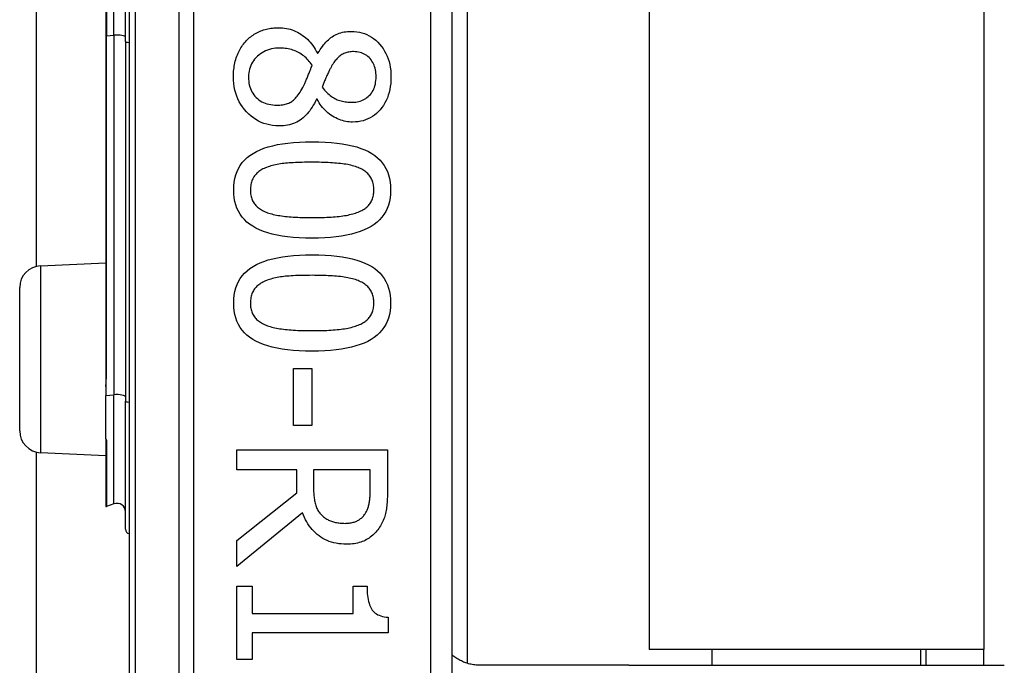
# Model space of a CAD drawing. Header units: inches. Extents: x 2.8 to 76.4, y 4.6 to 40.7.
# Tile 38 of 69: x 17.8 to 18.7, y 18.6 to 19.2. Entities that reach past the tile are written whole.
import ezdxf

# ---------------------------------------------------------------- set-up
doc = ezdxf.new("R2010")
doc.units = ezdxf.units.IN
doc.header["$MEASUREMENT"] = 0
doc.layers.add('Visible Edges(ANSI)', color=7, linetype='Continuous', lineweight=25)
doc.layers.add('Visible Tangent Edges(ANSI)', color=7, linetype='Continuous', lineweight=25)

msp = doc.modelspace()

# ---------------------------------------------------------------- linework, layer by layer
at = {"layer": 'Visible Edges(ANSI)'}
for p, q in [((17.93861, 20.15798), (17.93861, 18.27579)), ((18.23388, 18.46689), (18.23388, 19.96689)), ((18.24767, 19.84494), (18.24767, 18.58884)), ((18.41411, 19.83239), (18.41411, 18.60139)), ((18.72011, 19.83239), (18.72011, 18.60139)), ((17.85397, 18.95183), (17.85397, 19.48195)), ((17.93535, 19.15753), (17.93535, 19.27624)), ((17.91743, 19.27105), (17.91743, 19.16273)), ((17.91743, 19.16273), (17.91743, 18.8523)), ((17.93535, 19.15753), (17.93535, 18.82866)), ((18.11076, 19.14671), (18.11132, 19.14671)), ((18.11054, 19.10472), (18.10998, 19.10472)), ((17.85773, 18.95236), (17.91743, 18.95496)), ((17.83861, 18.8014), (17.83861, 18.93238)), ((17.91743, 18.8523), (17.91743, 18.84204)), ((18.0891, 18.85827), (18.10585, 18.85827)), ((18.0891, 18.80613), (18.0891, 18.85827)), ((18.10585, 18.85827), (18.10585, 18.80613)), ((17.91743, 18.84204), (17.91743, 18.83372)), ((17.91743, 18.79397), (17.91743, 18.83372)), ((17.93535, 18.71132), (17.93535, 18.82866)), ((18.10585, 18.80613), (18.0891, 18.80613)), ((17.91743, 18.79397), (17.91743, 18.79379)), ((17.91743, 18.79379), (17.91743, 18.79317)), ((17.91743, 18.79317), (17.91743, 18.73248)), ((17.85397, 15.78529), (17.85397, 18.78195)), ((17.85773, 18.78142), (17.91743, 18.77881)), ((18.03717, 18.7839), (18.17497, 18.7839)), ((18.03717, 18.76559), (18.03717, 18.7839)), ((18.17497, 18.7839), (18.17497, 18.74839)), ((18.092, 18.76559), (18.03717, 18.76559)), ((18.092, 18.7446), (18.092, 18.76559)), ((18.15911, 18.76559), (18.1073, 18.76559)), ((18.1073, 18.76559), (18.1073, 18.74951)), ((18.15911, 18.74739), (18.15911, 18.76559)), ((18.03717, 18.70105), (18.092, 18.7446)), ((17.92479, 18.73459), (17.91796, 18.73211)), ((18.09714, 18.72628), (18.03717, 18.67726)), ((18.03717, 18.67726), (18.03717, 18.70105)), ((18.03717, 18.6594), (18.05124, 18.6594)), ((18.03717, 18.59217), (18.03717, 18.6594)), ((18.05124, 18.6594), (18.05124, 18.63438)), ((18.14359, 18.6594), (18.15621, 18.6594)), ((18.14359, 18.63438), (18.14359, 18.6594)), ((18.05124, 18.63438), (18.14359, 18.63438)), ((18.17541, 18.63092), (18.17541, 18.61663)), ((18.05124, 18.61663), (18.05124, 18.59217)), ((18.17541, 18.61663), (18.05124, 18.61663)), ((18.72011, 18.60139), (18.41411, 18.60139)), ((18.47163, 18.58697), (18.47163, 18.60139)), ((18.66258, 18.58697), (18.66258, 18.60139)), ((18.66711, 18.60139), (18.66711, 18.58697)), ((18.72011, 18.58697), (18.72011, 18.60139)), ((18.05124, 18.59217), (18.03717, 18.59217)), ((18.3281, 18.58697), (18.25966, 18.58697)), ((18.39559, 18.58697), (18.3281, 18.58697)), ((18.39559, 18.58697), (18.73886, 18.58697))]:
    msp.add_line(p, q, dxfattribs=at)
at = {"layer": 'Visible Edges(ANSI)', "flags": 128}
for points in [[(18.04588, 19.15821), (18.04683, 19.15916), (18.0478, 19.16007), (18.0488, 19.16094), (18.04983, 19.16177), (18.05088, 19.16256), (18.05197, 19.16332), (18.05308, 19.16403), (18.05422, 19.16471), (18.05539, 19.16535), (18.05658, 19.16595), (18.05781, 19.16651), (18.05906, 19.16703), (18.06033, 19.16751), (18.06162, 19.16795), (18.06292, 19.16835), (18.06423, 19.1687), (18.06556, 19.16902), (18.0669, 19.16929), (18.06826, 19.16952), (18.06963, 19.16971), (18.07101, 19.16986), (18.07241, 19.16996), (18.07382, 19.17002), (18.07525, 19.17004)], [(18.07525, 19.17004), (18.0771, 19.17), (18.07892, 19.16988), (18.08072, 19.16967), (18.0825, 19.16938), (18.08425, 19.16901), (18.08597, 19.16855), (18.08767, 19.16801), (18.08934, 19.16739), (18.09099, 19.16668), (18.09262, 19.16589), (18.09422, 19.16502), (18.0958, 19.16407), (18.09733, 19.16304), (18.09882, 19.16193), (18.10025, 19.16074), (18.10163, 19.15949), (18.10295, 19.15815), (18.10423, 19.15674), (18.10545, 19.15526), (18.10662, 19.1537), (18.10773, 19.15206), (18.10879, 19.15035), (18.1098, 19.14857), (18.11076, 19.14671)], [(18.11132, 19.14671), (18.11231, 19.14836), (18.11332, 19.14995), (18.11435, 19.15146), (18.11539, 19.1529), (18.11644, 19.15426), (18.11752, 19.15556), (18.1186, 19.15677), (18.11971, 19.15792), (18.12082, 19.159), (18.12196, 19.16), (18.12311, 19.16093), (18.12427, 19.16178), (18.12547, 19.16257), (18.12671, 19.16328), (18.128, 19.16393), (18.12935, 19.16451), (18.13073, 19.16502), (18.13217, 19.16547), (18.13366, 19.16584), (18.13519, 19.16615), (18.13677, 19.16639), (18.1384, 19.16656), (18.14008, 19.16666), (18.1418, 19.16669)], [(18.1418, 19.16669), (18.14435, 19.16661), (18.14683, 19.16637), (18.14924, 19.16596), (18.15158, 19.16539), (18.15385, 19.16466), (18.15604, 19.16376), (18.15816, 19.1627), (18.16021, 19.16148), (18.1622, 19.1601), (18.1641, 19.15855), (18.16594, 19.15684), (18.16771, 19.15497), (18.16937, 19.15297), (18.17088, 19.15088), (18.17225, 19.14871), (18.17348, 19.14645), (18.17456, 19.14409), (18.1755, 19.14165), (18.17629, 19.13912), (18.17694, 19.13651), (18.17744, 19.1338), (18.17781, 19.13101), (18.17802, 19.12812), (18.17809, 19.12515)], [(18.03405, 19.12515), (18.03407, 19.12685), (18.03413, 19.12853), (18.03424, 19.13018), (18.03439, 19.1318), (18.03458, 19.1334), (18.03481, 19.13497), (18.03509, 19.13651), (18.03541, 19.13803), (18.03577, 19.13953), (18.03618, 19.141), (18.03663, 19.14244), (18.03712, 19.14386), (18.03765, 19.14525), (18.03821, 19.1466), (18.03882, 19.14792), (18.03945, 19.1492), (18.04013, 19.15045), (18.04084, 19.15166), (18.04159, 19.15284), (18.04238, 19.15398), (18.0432, 19.15509), (18.04406, 19.15616), (18.04495, 19.1572), (18.04588, 19.15821)], [(18.07659, 19.1514), (18.07454, 19.15134), (18.07254, 19.15119), (18.07061, 19.15092), (18.06874, 19.15056), (18.06692, 19.15009), (18.06517, 19.14951), (18.06348, 19.14883), (18.06185, 19.14805), (18.06028, 19.14716), (18.05877, 19.14616), (18.05732, 19.14506), (18.05593, 19.14386), (18.05463, 19.14258), (18.05344, 19.14124), (18.05237, 19.13985), (18.0514, 19.13841), (18.05055, 19.13691), (18.04982, 19.13536), (18.0492, 19.13375), (18.04869, 19.1321), (18.04829, 19.13038), (18.04801, 19.12862), (18.04784, 19.1268), (18.04778, 19.12493)], [(18.10607, 19.13565), (18.10521, 19.13689), (18.10433, 19.13808), (18.1034, 19.13923), (18.10245, 19.14032), (18.10146, 19.14137), (18.10043, 19.14236), (18.09937, 19.14331), (18.09828, 19.14421), (18.09715, 19.14506), (18.09599, 19.14586), (18.09479, 19.14662), (18.09356, 19.14732), (18.0923, 19.14797), (18.09101, 19.14857), (18.0897, 19.1491), (18.08835, 19.14958), (18.08698, 19.15001), (18.08558, 19.15038), (18.08415, 19.15069), (18.08269, 19.15094), (18.08121, 19.15114), (18.0797, 19.15128), (18.07816, 19.15137), (18.07659, 19.1514)], [(18.14392, 19.14816), (18.1428, 19.14813), (18.14171, 19.14807), (18.14065, 19.14795), (18.13961, 19.14779), (18.13861, 19.14759), (18.13763, 19.14733), (18.13668, 19.14704), (18.13576, 19.14669), (18.13487, 19.1463), (18.13401, 19.14587), (18.13317, 19.14539), (18.13237, 19.14486), (18.13158, 19.14429), (18.13081, 19.14367), (18.13005, 19.14301), (18.12931, 19.1423), (18.12858, 19.14155), (18.12786, 19.14075), (18.12715, 19.1399), (18.12646, 19.13901), (18.12578, 19.13807), (18.12512, 19.13709), (18.12446, 19.13606), (18.12382, 19.13498)], [(18.16447, 19.12527), (18.16443, 19.12692), (18.16432, 19.12851), (18.16413, 19.13006), (18.16386, 19.13156), (18.16351, 19.13301), (18.16309, 19.13441), (18.16259, 19.13576), (18.16201, 19.13705), (18.16136, 19.1383), (18.16063, 19.1395), (18.15983, 19.14064), (18.15894, 19.14174), (18.15799, 19.14276), (18.15699, 19.1437), (18.15593, 19.14455), (18.15482, 19.1453), (18.15365, 19.14597), (18.15242, 19.14655), (18.15115, 19.14704), (18.14981, 19.14744), (18.14842, 19.14776), (18.14698, 19.14798), (18.14548, 19.14811), (18.14392, 19.14816)], [(18.09747, 19.11544), (18.09777, 19.11598), (18.09807, 19.11654), (18.09838, 19.11714), (18.09869, 19.11776), (18.09901, 19.11841), (18.09933, 19.1191), (18.09965, 19.11981), (18.09998, 19.12055), (18.10031, 19.12132), (18.10064, 19.12212), (18.10098, 19.12295), (18.10132, 19.12381), (18.10167, 19.1247), (18.10203, 19.1256), (18.1024, 19.12652), (18.10277, 19.12746), (18.10315, 19.12842), (18.10354, 19.1294), (18.10394, 19.13039), (18.10435, 19.13141), (18.10477, 19.13244), (18.10519, 19.13349), (18.10563, 19.13456), (18.10607, 19.13565)], [(18.12382, 19.13498), (18.12356, 19.13449), (18.12327, 19.13396), (18.12297, 19.13339), (18.12265, 19.13277), (18.12232, 19.13211), (18.12197, 19.13141), (18.1216, 19.13066), (18.12122, 19.12987), (18.12082, 19.12903), (18.1204, 19.12816), (18.11997, 19.12724), (18.11953, 19.12627), (18.11908, 19.12529), (18.11865, 19.12433), (18.11823, 19.12338), (18.11783, 19.12245), (18.11745, 19.12153), (18.11708, 19.12063), (18.11673, 19.11975), (18.1164, 19.11888), (18.11608, 19.11802), (18.11578, 19.11718), (18.11549, 19.11636), (18.11523, 19.11555)], [(18.07558, 19.08026), (18.07268, 19.08035), (18.06986, 19.08062), (18.06712, 19.08107), (18.06446, 19.08169), (18.06187, 19.08249), (18.05937, 19.08347), (18.05694, 19.08463), (18.05459, 19.08597), (18.05232, 19.08749), (18.05013, 19.08918), (18.04802, 19.09106), (18.04599, 19.09311), (18.04409, 19.09529), (18.04234, 19.09756), (18.04077, 19.09992), (18.03936, 19.10237), (18.03811, 19.10491), (18.03703, 19.10754), (18.03612, 19.11025), (18.03537, 19.11306), (18.03479, 19.11595), (18.03438, 19.11893), (18.03413, 19.122), (18.03405, 19.12515)], [(18.04778, 19.12493), (18.04783, 19.12303), (18.04797, 19.12119), (18.04822, 19.11941), (18.04856, 19.1177), (18.04899, 19.11605), (18.04952, 19.11446), (18.05015, 19.11294), (18.05088, 19.11148), (18.05171, 19.11009), (18.05263, 19.10875), (18.05364, 19.10749), (18.05476, 19.10628), (18.05596, 19.10516), (18.05723, 19.10413), (18.05857, 19.1032), (18.05998, 19.10237), (18.06146, 19.10164), (18.06301, 19.10101), (18.06463, 19.10047), (18.06632, 19.10003), (18.06809, 19.09969), (18.06992, 19.09944), (18.07182, 19.0993), (18.0738, 19.09925)], [(18.14281, 19.10182), (18.14433, 19.10186), (18.14581, 19.10199), (18.14725, 19.1022), (18.14865, 19.1025), (18.15, 19.10289), (18.15131, 19.10337), (18.15258, 19.10392), (18.1538, 19.10457), (18.15498, 19.1053), (18.15612, 19.10612), (18.15722, 19.10702), (18.15827, 19.10801), (18.15926, 19.10908), (18.16017, 19.11021), (18.16098, 19.11142), (18.16172, 19.11268), (18.16236, 19.11402), (18.16292, 19.11543), (18.16339, 19.1169), (18.16378, 19.11844), (18.16408, 19.12004), (18.1643, 19.12172), (18.16443, 19.12346), (18.16447, 19.12527)], [(18.17809, 19.12515), (18.17803, 19.12208), (18.17782, 19.11911), (18.17748, 19.11624), (18.177, 19.11347), (18.17639, 19.11081), (18.17564, 19.10825), (18.17475, 19.10579), (18.17373, 19.10344), (18.17257, 19.10119), (18.17127, 19.09904), (18.16984, 19.097), (18.16827, 19.09506), (18.16659, 19.09325), (18.16484, 19.0916), (18.16301, 19.0901), (18.1611, 19.08876), (18.15911, 19.08758), (18.15704, 19.08656), (18.1549, 19.08569), (18.15268, 19.08499), (18.15039, 19.08443), (18.14801, 19.08404), (18.14556, 19.0838), (18.14303, 19.08373)], [(18.0738, 19.09925), (18.07519, 19.09927), (18.07653, 19.09934), (18.07783, 19.09946), (18.07907, 19.09962), (18.08027, 19.09983), (18.08142, 19.10009), (18.08252, 19.10039), (18.08358, 19.10074), (18.08458, 19.10113), (18.08554, 19.10157), (18.08645, 19.10206), (18.08731, 19.1026), (18.08815, 19.1032), (18.08899, 19.10388), (18.08983, 19.10466), (18.09067, 19.10551), (18.09152, 19.10646), (18.09236, 19.10748), (18.09321, 19.1086), (18.09406, 19.10979), (18.09491, 19.11108), (18.09576, 19.11245), (18.09662, 19.1139), (18.09747, 19.11544)], [(18.11523, 19.11555), (18.11625, 19.11425), (18.11728, 19.11302), (18.11832, 19.11186), (18.11936, 19.11077), (18.12041, 19.10975), (18.12147, 19.10881), (18.12252, 19.10794), (18.12359, 19.10714), (18.12466, 19.10641), (18.12573, 19.10576), (18.12681, 19.10517), (18.1279, 19.10466), (18.129, 19.10421), (18.13013, 19.10379), (18.13128, 19.10342), (18.13246, 19.10308), (18.13366, 19.10278), (18.13489, 19.10253), (18.13615, 19.10231), (18.13743, 19.10213), (18.13874, 19.10199), (18.14007, 19.1019), (18.14142, 19.10184), (18.14281, 19.10182)], [(18.10998, 19.10472), (18.10903, 19.10275), (18.10805, 19.10086), (18.10703, 19.09906), (18.10598, 19.09733), (18.1049, 19.09569), (18.10378, 19.09413), (18.10263, 19.09264), (18.10144, 19.09125), (18.10022, 19.08993), (18.09897, 19.08869), (18.09768, 19.08754), (18.09635, 19.08646), (18.09498, 19.08547), (18.09354, 19.08457), (18.09204, 19.08375), (18.09047, 19.08302), (18.08884, 19.08237), (18.08714, 19.08181), (18.08538, 19.08134), (18.08355, 19.08095), (18.08166, 19.08065), (18.0797, 19.08044), (18.07767, 19.08031), (18.07558, 19.08026)], [(18.14303, 19.08373), (18.14149, 19.08376), (18.13995, 19.08388), (18.13841, 19.08406), (18.13688, 19.08433), (18.13535, 19.08467), (18.13382, 19.08508), (18.13229, 19.08557), (18.13077, 19.08613), (18.12925, 19.08677), (18.12774, 19.08749), (18.12623, 19.08828), (18.12472, 19.08914), (18.12324, 19.09008), (18.12181, 19.09108), (18.12044, 19.09215), (18.11912, 19.09328), (18.11786, 19.09448), (18.11665, 19.09574), (18.1155, 19.09708), (18.11439, 19.09847), (18.11335, 19.09994), (18.11236, 19.10146), (18.11142, 19.10306), (18.11054, 19.10472)], [(18.03427, 19.02164), (18.03439, 19.02535), (18.03476, 19.0289), (18.03537, 19.03227), (18.03624, 19.03548), (18.03734, 19.03852), (18.03869, 19.04139), (18.04029, 19.04409), (18.04213, 19.04663), (18.04422, 19.04899), (18.04656, 19.05119), (18.04914, 19.05322), (18.05197, 19.05508), (18.05505, 19.05679), (18.05838, 19.05834), (18.06198, 19.05975), (18.06583, 19.06101), (18.06994, 19.06212), (18.07431, 19.06308), (18.07894, 19.0639), (18.08383, 19.06456), (18.08897, 19.06508), (18.09438, 19.06545), (18.10004, 19.06567), (18.10596, 19.06575)], [(18.10596, 19.06575), (18.11203, 19.06567), (18.11783, 19.06545), (18.12335, 19.06507), (18.12859, 19.06455), (18.13356, 19.06388), (18.13824, 19.06305), (18.14265, 19.06208), (18.14678, 19.06096), (18.15063, 19.05969), (18.1542, 19.05826), (18.15749, 19.05669), (18.16051, 19.05497), (18.16326, 19.05309), (18.16578, 19.05105), (18.16805, 19.04885), (18.17009, 19.04648), (18.17189, 19.04395), (18.17345, 19.04125), (18.17476, 19.03839), (18.17584, 19.03537), (18.17668, 19.03218), (18.17728, 19.02883), (18.17764, 19.02532), (18.17776, 19.02164)], [(18.06442, 19.0423), (18.06325, 19.04184), (18.06213, 19.04134), (18.06105, 19.04082), (18.06002, 19.04026), (18.05903, 19.03967), (18.0581, 19.03905), (18.0572, 19.03839), (18.05635, 19.03771), (18.05555, 19.03699), (18.05479, 19.03624), (18.05408, 19.03546), (18.05342, 19.03465), (18.0528, 19.0338), (18.05224, 19.03291), (18.05173, 19.03197), (18.05128, 19.031), (18.05088, 19.02998), (18.05053, 19.02891), (18.05024, 19.02781), (18.04999, 19.02666), (18.04981, 19.02547), (18.04967, 19.02423), (18.04959, 19.02296), (18.04957, 19.02164)], [(18.10596, 19.04699), (18.10357, 19.04698), (18.10125, 19.04696), (18.099, 19.04693), (18.09681, 19.04689), (18.09469, 19.04683), (18.09264, 19.04676), (18.09066, 19.04668), (18.08874, 19.04659), (18.08688, 19.04649), (18.0851, 19.04637), (18.08338, 19.04624), (18.08173, 19.04609), (18.08012, 19.04593), (18.07855, 19.04574), (18.077, 19.04552), (18.07549, 19.04528), (18.074, 19.045), (18.07254, 19.0447), (18.07111, 19.04437), (18.06972, 19.04401), (18.06835, 19.04362), (18.06701, 19.04321), (18.0657, 19.04277), (18.06442, 19.0423)], [(18.14794, 19.04219), (18.14675, 19.04264), (18.1455, 19.04307), (18.1442, 19.04347), (18.14284, 19.04385), (18.14144, 19.0442), (18.13999, 19.04453), (18.13848, 19.04484), (18.13693, 19.04511), (18.13532, 19.04537), (18.13366, 19.0456), (18.13195, 19.0458), (18.13019, 19.04598), (18.12838, 19.04614), (18.12654, 19.04629), (18.12465, 19.04642), (18.12273, 19.04654), (18.12077, 19.04665), (18.11877, 19.04674), (18.11673, 19.04681), (18.11466, 19.04688), (18.11254, 19.04693), (18.11038, 19.04696), (18.10819, 19.04698), (18.10596, 19.04699)], [(18.16246, 19.02164), (18.16244, 19.02291), (18.16236, 19.02413), (18.16223, 19.02532), (18.16206, 19.02647), (18.16183, 19.02759), (18.16155, 19.02866), (18.16123, 19.0297), (18.16085, 19.0307), (18.16042, 19.03166), (18.15994, 19.03258), (18.15941, 19.03347), (18.15883, 19.03431), (18.1582, 19.03513), (18.15752, 19.03591), (18.15679, 19.03667), (18.15601, 19.0374), (18.15518, 19.0381), (18.1543, 19.03877), (18.15336, 19.03941), (18.15238, 19.04002), (18.15135, 19.04061), (18.15026, 19.04116), (18.14913, 19.04169), (18.14794, 19.04219)], [(18.10607, 18.97764), (18.10003, 18.97772), (18.09426, 18.97794), (18.08876, 18.97832), (18.08354, 18.97884), (18.0786, 18.97951), (18.07392, 18.98034), (18.06952, 18.98131), (18.0654, 18.98243), (18.06155, 18.98371), (18.05797, 18.98513), (18.05466, 18.9867), (18.05163, 18.98842), (18.04886, 18.9903), (18.04633, 18.99234), (18.04404, 18.99454), (18.04199, 18.9969), (18.04018, 18.99943), (18.03861, 19.00211), (18.03728, 19.00496), (18.0362, 19.00797), (18.03535, 19.01115), (18.03475, 19.01448), (18.03439, 19.01798), (18.03427, 19.02164)], [(18.04957, 19.02164), (18.04959, 19.02039), (18.04967, 19.01918), (18.04979, 19.01801), (18.04997, 19.01687), (18.0502, 19.01577), (18.05047, 19.0147), (18.0508, 19.01367), (18.05118, 19.01268), (18.05161, 19.01173), (18.05209, 19.01081), (18.05262, 19.00992), (18.0532, 19.00908), (18.05383, 19.00826), (18.05451, 19.00748), (18.05524, 19.00673), (18.05602, 19.00601), (18.05685, 19.00531), (18.05773, 19.00465), (18.05866, 19.00402), (18.05965, 19.00342), (18.06068, 19.00285), (18.06176, 19.00231), (18.0629, 19.0018), (18.06408, 19.00132)], [(18.17776, 19.02164), (18.17763, 19.01795), (18.17726, 19.01442), (18.17664, 19.01106), (18.17577, 19.00786), (18.17466, 19.00483), (18.17329, 19.00197), (18.17168, 18.99928), (18.16982, 18.99675), (18.16771, 18.99439), (18.16535, 18.9922), (18.16275, 18.99017), (18.15989, 18.98831), (18.15679, 18.9866), (18.15343, 18.98505), (18.14983, 18.98364), (18.14597, 18.98238), (18.14186, 18.98127), (18.1375, 18.98031), (18.13289, 18.9795), (18.12803, 18.97883), (18.12292, 18.97831), (18.11755, 18.97794), (18.11194, 18.97772), (18.10607, 18.97764)], [(18.14817, 19.00143), (18.14932, 19.00191), (18.15042, 19.00242), (18.15147, 19.00295), (18.15248, 19.00352), (18.15344, 19.00411), (18.15435, 19.00474), (18.15522, 19.00539), (18.15603, 19.00607), (18.1568, 19.00678), (18.15753, 19.00752), (18.1582, 19.00828), (18.15883, 19.00908), (18.15941, 19.00991), (18.15994, 19.01078), (18.16042, 19.01168), (18.16085, 19.01263), (18.16123, 19.01362), (18.16155, 19.01465), (18.16183, 19.01571), (18.16206, 19.01682), (18.16223, 19.01797), (18.16236, 19.01915), (18.16244, 19.02038), (18.16246, 19.02164)], [(18.06408, 19.00132), (18.06524, 19.00088), (18.06646, 19.00047), (18.06772, 19.00007), (18.06903, 18.9997), (18.0704, 18.99936), (18.07182, 18.99903), (18.07328, 18.99872), (18.0748, 18.99844), (18.07637, 18.99818), (18.07799, 18.99794), (18.07967, 18.99772), (18.08139, 18.99752), (18.08317, 18.99734), (18.08499, 18.99718), (18.08687, 18.99703), (18.0888, 18.9969), (18.09078, 18.99678), (18.09281, 18.99668), (18.09489, 18.9966), (18.09702, 18.99653), (18.09921, 18.99647), (18.10144, 18.99643), (18.10373, 18.99641), (18.10607, 18.9964)], [(18.10607, 18.9964), (18.10841, 18.99641), (18.11069, 18.99643), (18.11293, 18.99647), (18.11511, 18.99653), (18.11724, 18.9966), (18.11932, 18.99668), (18.12134, 18.99678), (18.12332, 18.9969), (18.12524, 18.99703), (18.12711, 18.99718), (18.12893, 18.99734), (18.13069, 18.99752), (18.13241, 18.99772), (18.13408, 18.99794), (18.1357, 18.99818), (18.13727, 18.99845), (18.1388, 18.99874), (18.14028, 18.99906), (18.14171, 18.99939), (18.1431, 18.99975), (18.14444, 19.00014), (18.14573, 19.00054), (18.14697, 19.00098), (18.14817, 19.00143)], [(18.03427, 18.91824), (18.03439, 18.92195), (18.03476, 18.92549), (18.03537, 18.92887), (18.03624, 18.93208), (18.03734, 18.93512), (18.03869, 18.93799), (18.04029, 18.94069), (18.04213, 18.94323), (18.04422, 18.94559), (18.04656, 18.94779), (18.04914, 18.94982), (18.05197, 18.95168), (18.05505, 18.95339), (18.05838, 18.95494), (18.06198, 18.95635), (18.06583, 18.95761), (18.06994, 18.95872), (18.07431, 18.95968), (18.07894, 18.96049), (18.08383, 18.96116), (18.08897, 18.96168), (18.09438, 18.96205), (18.10004, 18.96227), (18.10596, 18.96235)], [(18.10596, 18.96235), (18.11203, 18.96227), (18.11783, 18.96205), (18.12335, 18.96167), (18.12859, 18.96115), (18.13356, 18.96047), (18.13824, 18.95965), (18.14265, 18.95868), (18.14678, 18.95756), (18.15063, 18.95628), (18.1542, 18.95486), (18.15749, 18.95329), (18.16051, 18.95157), (18.16326, 18.94969), (18.16578, 18.94765), (18.16805, 18.94545), (18.17009, 18.94308), (18.17189, 18.94055), (18.17345, 18.93785), (18.17476, 18.93499), (18.17584, 18.93197), (18.17668, 18.92878), (18.17728, 18.92543), (18.17764, 18.92192), (18.17776, 18.91824)], [(18.10596, 18.94359), (18.10357, 18.94358), (18.10125, 18.94356), (18.099, 18.94353), (18.09681, 18.94349), (18.09469, 18.94343), (18.09264, 18.94336), (18.09066, 18.94328), (18.08874, 18.94319), (18.08688, 18.94308), (18.0851, 18.94297), (18.08338, 18.94284), (18.08173, 18.94269), (18.08012, 18.94253), (18.07855, 18.94234), (18.077, 18.94212), (18.07549, 18.94187), (18.074, 18.9416), (18.07254, 18.9413), (18.07111, 18.94097), (18.06972, 18.94061), (18.06835, 18.94022), (18.06701, 18.93981), (18.0657, 18.93937), (18.06442, 18.9389)], [(18.14794, 18.93878), (18.14675, 18.93924), (18.1455, 18.93967), (18.1442, 18.94007), (18.14284, 18.94045), (18.14144, 18.9408), (18.13999, 18.94113), (18.13848, 18.94143), (18.13693, 18.94171), (18.13532, 18.94197), (18.13366, 18.9422), (18.13195, 18.9424), (18.13019, 18.94258), (18.12838, 18.94274), (18.12654, 18.94289), (18.12465, 18.94302), (18.12273, 18.94314), (18.12077, 18.94324), (18.11877, 18.94333), (18.11673, 18.94341), (18.11466, 18.94347), (18.11254, 18.94352), (18.11038, 18.94356), (18.10819, 18.94358), (18.10596, 18.94359)], [(18.06442, 18.9389), (18.06325, 18.93843), (18.06213, 18.93794), (18.06105, 18.93741), (18.06002, 18.93686), (18.05903, 18.93627), (18.0581, 18.93564), (18.0572, 18.93499), (18.05635, 18.93431), (18.05555, 18.93359), (18.05479, 18.93284), (18.05408, 18.93206), (18.05342, 18.93125), (18.0528, 18.9304), (18.05224, 18.92951), (18.05173, 18.92857), (18.05128, 18.92759), (18.05088, 18.92657), (18.05053, 18.92551), (18.05024, 18.9244), (18.04999, 18.92326), (18.04981, 18.92207), (18.04967, 18.92083), (18.04959, 18.91956), (18.04957, 18.91824)], [(18.16246, 18.91824), (18.16244, 18.9195), (18.16236, 18.92073), (18.16223, 18.92192), (18.16206, 18.92307), (18.16183, 18.92418), (18.16155, 18.92526), (18.16123, 18.9263), (18.16085, 18.9273), (18.16042, 18.92826), (18.15994, 18.92918), (18.15941, 18.93006), (18.15883, 18.93091), (18.1582, 18.93173), (18.15752, 18.93251), (18.15679, 18.93327), (18.15601, 18.934), (18.15518, 18.93469), (18.1543, 18.93536), (18.15336, 18.93601), (18.15238, 18.93662), (18.15135, 18.9372), (18.15026, 18.93776), (18.14913, 18.93829), (18.14794, 18.93878)], [(18.10607, 18.87424), (18.10003, 18.87432), (18.09426, 18.87454), (18.08876, 18.87492), (18.08354, 18.87544), (18.0786, 18.87611), (18.07392, 18.87694), (18.06952, 18.87791), (18.0654, 18.87903), (18.06155, 18.8803), (18.05797, 18.88172), (18.05466, 18.8833), (18.05163, 18.88502), (18.04886, 18.88689), (18.04633, 18.88893), (18.04404, 18.89113), (18.04199, 18.8935), (18.04018, 18.89602), (18.03861, 18.89871), (18.03728, 18.90156), (18.0362, 18.90457), (18.03535, 18.90774), (18.03475, 18.91108), (18.03439, 18.91458), (18.03427, 18.91824)], [(18.04957, 18.91824), (18.04959, 18.91699), (18.04967, 18.91578), (18.04979, 18.91461), (18.04997, 18.91347), (18.0502, 18.91237), (18.05047, 18.9113), (18.0508, 18.91027), (18.05118, 18.90928), (18.05161, 18.90832), (18.05209, 18.9074), (18.05262, 18.90652), (18.0532, 18.90568), (18.05383, 18.90486), (18.05451, 18.90408), (18.05524, 18.90333), (18.05602, 18.9026), (18.05685, 18.90191), (18.05773, 18.90125), (18.05866, 18.90062), (18.05965, 18.90002), (18.06068, 18.89945), (18.06176, 18.89891), (18.0629, 18.8984), (18.06408, 18.89791)], [(18.17776, 18.91824), (18.17763, 18.91454), (18.17726, 18.91102), (18.17664, 18.90765), (18.17577, 18.90446), (18.17466, 18.90143), (18.17329, 18.89857), (18.17168, 18.89588), (18.16982, 18.89335), (18.16771, 18.89099), (18.16535, 18.88879), (18.16275, 18.88677), (18.15989, 18.88491), (18.15679, 18.8832), (18.15343, 18.88165), (18.14983, 18.88024), (18.14597, 18.87898), (18.14186, 18.87787), (18.1375, 18.87691), (18.13289, 18.87609), (18.12803, 18.87543), (18.12292, 18.87491), (18.11755, 18.87454), (18.11194, 18.87432), (18.10607, 18.87424)], [(18.14817, 18.89803), (18.14932, 18.89851), (18.15042, 18.89901), (18.15147, 18.89955), (18.15248, 18.90012), (18.15344, 18.90071), (18.15435, 18.90133), (18.15522, 18.90199), (18.15603, 18.90267), (18.1568, 18.90338), (18.15753, 18.90411), (18.1582, 18.90488), (18.15883, 18.90568), (18.15941, 18.9065), (18.15994, 18.90737), (18.16042, 18.90828), (18.16085, 18.90923), (18.16123, 18.91022), (18.16155, 18.91124), (18.16183, 18.91231), (18.16206, 18.91342), (18.16223, 18.91456), (18.16236, 18.91575), (18.16244, 18.91697), (18.16246, 18.91824)], [(18.06408, 18.89791), (18.06524, 18.89748), (18.06646, 18.89706), (18.06772, 18.89667), (18.06903, 18.8963), (18.0704, 18.89595), (18.07182, 18.89563), (18.07328, 18.89532), (18.0748, 18.89504), (18.07637, 18.89477), (18.07799, 18.89453), (18.07967, 18.89432), (18.08139, 18.89412), (18.08317, 18.89394), (18.08499, 18.89378), (18.08687, 18.89363), (18.0888, 18.8935), (18.09078, 18.89338), (18.09281, 18.89328), (18.09489, 18.8932), (18.09702, 18.89313), (18.09921, 18.89307), (18.10144, 18.89303), (18.10373, 18.89301), (18.10607, 18.893)], [(18.10607, 18.893), (18.10841, 18.89301), (18.11069, 18.89303), (18.11293, 18.89307), (18.11511, 18.89313), (18.11724, 18.8932), (18.11932, 18.89328), (18.12134, 18.89338), (18.12332, 18.8935), (18.12524, 18.89363), (18.12711, 18.89378), (18.12893, 18.89394), (18.13069, 18.89412), (18.13241, 18.89432), (18.13408, 18.89454), (18.1357, 18.89478), (18.13727, 18.89505), (18.1388, 18.89534), (18.14028, 18.89565), (18.14171, 18.89599), (18.1431, 18.89635), (18.14444, 18.89674), (18.14573, 18.89714), (18.14697, 18.89757), (18.14817, 18.89803)], [(18.1073, 18.74951), (18.10731, 18.7482), (18.10734, 18.74691), (18.10739, 18.74565), (18.10745, 18.74441), (18.10754, 18.74319), (18.10765, 18.74199), (18.10777, 18.74081), (18.10792, 18.73966), (18.10808, 18.73853), (18.10827, 18.73742), (18.10847, 18.73634), (18.10869, 18.73527), (18.10895, 18.73424), (18.10924, 18.73323), (18.10958, 18.73224), (18.10995, 18.73128), (18.11037, 18.73036), (18.11083, 18.72945), (18.11133, 18.72858), (18.11187, 18.72773), (18.11245, 18.72691), (18.11307, 18.72612), (18.11374, 18.72535), (18.11444, 18.72461)], [(18.15442, 18.7255), (18.15484, 18.72616), (18.15523, 18.72684), (18.15561, 18.72754), (18.15597, 18.72825), (18.1563, 18.72898), (18.15661, 18.72973), (18.1569, 18.7305), (18.15718, 18.73128), (18.15743, 18.73209), (18.15765, 18.73291), (18.15786, 18.73375), (18.15805, 18.7346), (18.15822, 18.73549), (18.15837, 18.7364), (18.15851, 18.73735), (18.15864, 18.73833), (18.15875, 18.73935), (18.15885, 18.7404), (18.15893, 18.74148), (18.15899, 18.74259), (18.15904, 18.74374), (18.15908, 18.74493), (18.1591, 18.74614), (18.15911, 18.74739)], [(18.17497, 18.74839), (18.17496, 18.74645), (18.17493, 18.74456), (18.17489, 18.74272), (18.17482, 18.74093), (18.17474, 18.7392), (18.17465, 18.73752), (18.17453, 18.7359), (18.1744, 18.73432), (18.17424, 18.73281), (18.17408, 18.73134), (18.17389, 18.72993), (18.17368, 18.72857), (18.17345, 18.72725), (18.17316, 18.72593), (18.17283, 18.72463), (18.17245, 18.72333), (18.17202, 18.72205), (18.17155, 18.72077), (18.17103, 18.71951), (18.17046, 18.71825), (18.16984, 18.71701), (18.16918, 18.71577), (18.16847, 18.71455), (18.16771, 18.71333)], [(18.13756, 18.6977), (18.13508, 18.69775), (18.13267, 18.69791), (18.13033, 18.69818), (18.12805, 18.69855), (18.12584, 18.69904), (18.1237, 18.69962), (18.12162, 18.70032), (18.11962, 18.70112), (18.11768, 18.70203), (18.11581, 18.70305), (18.114, 18.70417), (18.11227, 18.7054), (18.1106, 18.70673), (18.10901, 18.70812), (18.10749, 18.7096), (18.10604, 18.71115), (18.10467, 18.71277), (18.10338, 18.71448), (18.10215, 18.71625), (18.101, 18.71811), (18.09992, 18.72004), (18.09892, 18.72204), (18.09799, 18.72413), (18.09714, 18.72628)], [(18.13611, 18.71679), (18.1371, 18.71681), (18.13808, 18.71685), (18.13904, 18.71693), (18.13997, 18.71703), (18.14089, 18.71716), (18.14179, 18.71732), (18.14267, 18.71752), (18.14353, 18.71774), (18.14437, 18.71799), (18.14519, 18.71827), (18.14599, 18.71858), (18.14677, 18.71891), (18.14753, 18.71928), (18.14827, 18.71969), (18.14899, 18.72012), (18.14968, 18.72059), (18.15035, 18.72109), (18.151, 18.72162), (18.15163, 18.72219), (18.15223, 18.72279), (18.15281, 18.72342), (18.15337, 18.72408), (18.15391, 18.72478), (18.15442, 18.7255)], [(18.11444, 18.72461), (18.11509, 18.72395), (18.11575, 18.72333), (18.11644, 18.72273), (18.11715, 18.72217), (18.11788, 18.72163), (18.11863, 18.72112), (18.11941, 18.72064), (18.1202, 18.72019), (18.12102, 18.71977), (18.12186, 18.71938), (18.12272, 18.71902), (18.1236, 18.71869), (18.12451, 18.71839), (18.12544, 18.71811), (18.12639, 18.71786), (18.12737, 18.71764), (18.12838, 18.71744), (18.12941, 18.71727), (18.13046, 18.71712), (18.13154, 18.717), (18.13265, 18.71691), (18.13377, 18.71685), (18.13493, 18.71681), (18.13611, 18.71679)], [(18.16771, 18.71333), (18.16691, 18.71214), (18.16607, 18.711), (18.1652, 18.70989), (18.16429, 18.70883), (18.16335, 18.70782), (18.16236, 18.70684), (18.16134, 18.70591), (18.16029, 18.70502), (18.1592, 18.70417), (18.15807, 18.70337), (18.15691, 18.70261), (18.1557, 18.70189), (18.15446, 18.70122), (18.15317, 18.70061), (18.15183, 18.70005), (18.15044, 18.69956), (18.149, 18.69912), (18.14751, 18.69875), (18.14597, 18.69843), (18.14439, 18.69816), (18.14276, 18.69796), (18.14107, 18.69781), (18.13934, 18.69773), (18.13756, 18.6977)], [(18.15621, 18.6594), (18.15624, 18.65709), (18.15632, 18.65488), (18.15646, 18.65277), (18.15665, 18.65077), (18.15691, 18.64888), (18.15721, 18.64709), (18.15758, 18.6454), (18.15799, 18.64381), (18.15847, 18.64233), (18.159, 18.64096), (18.15959, 18.63968), (18.16023, 18.63852), (18.16095, 18.63744), (18.16177, 18.63644), (18.16268, 18.63553), (18.1637, 18.63469), (18.16482, 18.63394), (18.16603, 18.63327), (18.16735, 18.63267), (18.16876, 18.63216), (18.17028, 18.63173), (18.17189, 18.63138), (18.1736, 18.63111), (18.17541, 18.63092)], [(18.25966, 18.58697), (18.25842, 18.58699), (18.25718, 18.58704), (18.25596, 18.58714), (18.25475, 18.58727), (18.25355, 18.58744), (18.25237, 18.58764), (18.2512, 18.58788), (18.25004, 18.58815), (18.2489, 18.58845), (18.24778, 18.58879), (18.24667, 18.58916), (18.24558, 18.58955), (18.24451, 18.58998), (18.24345, 18.59044), (18.24241, 18.59093), (18.24139, 18.59145), (18.24039, 18.592), (18.2394, 18.59257), (18.23843, 18.59317), (18.23748, 18.5938), (18.23655, 18.59446), (18.23564, 18.59514), (18.23475, 18.59584), (18.23388, 18.59658)]]:
    msp.add_lwpolyline(points, dxfattribs=at)
at = {"layer": 'Visible Edges(ANSI)'}
for centre, radius, start, end in [((17.85861, 18.93238), 0.02, 92.5, 180), ((17.85861, 18.8014), 0.02, 180, 267.5), ((17.92748, 18.72719), 0.00787, 0, 110), ((17.91783, 18.73248), 0.000394, 180, 290), ((17.93929, 18.71132), 0.00394, 180, 259.97953)]:
    msp.add_arc(centre, radius, start, end, dxfattribs=at)
at = {"layer": 'Visible Tangent Edges(ANSI)'}
for p, q in [((17.94437, 18.27579), (17.94437, 20.15798)), ((17.98402, 19.96689), (17.98402, 18.46689)), ((17.99794, 18.46689), (17.99794, 19.96689)), ((18.2142, 19.96689), (18.2142, 18.46689)), ((17.91796, 19.27114), (17.91796, 19.16264)), ((17.92479, 19.16325), (17.92479, 19.27053)), ((17.91796, 19.16264), (17.92479, 19.16325)), ((17.91796, 18.85221), (17.91796, 19.16264)), ((17.92479, 19.16325), (17.92479, 18.83438)), ((17.85773, 18.95236), (17.85773, 18.78142)), ((17.91743, 18.83372), (17.92479, 18.83438)), ((17.92479, 18.73459), (17.92479, 18.83438)), ((17.91754, 18.79386), (17.91743, 18.79397)), ((17.91796, 18.79297), (17.91796, 18.73211))]:
    msp.add_line(p, q, dxfattribs=at)
at = {"layer": 'Visible Tangent Edges(ANSI)', "flags": 128}
for points in [[(17.91743, 18.84204), (17.91746, 18.84247), (17.91748, 18.84289), (17.9175, 18.84331), (17.91753, 18.84374), (17.91755, 18.84416), (17.91758, 18.84458), (17.9176, 18.84501), (17.91763, 18.84543), (17.91765, 18.84586), (17.91768, 18.84628), (17.91771, 18.8467), (17.91773, 18.84713), (17.91776, 18.84755), (17.91779, 18.84798), (17.91781, 18.8484), (17.91784, 18.84882), (17.91786, 18.84925), (17.91789, 18.84967), (17.91791, 18.85009), (17.91793, 18.85052), (17.91794, 18.85094), (17.91795, 18.85136), (17.91796, 18.85179), (17.91796, 18.85221)], [(17.91796, 18.79297), (17.91796, 18.79301), (17.91796, 18.79306), (17.91795, 18.7931), (17.91795, 18.79314), (17.91794, 18.79318), (17.91793, 18.79323), (17.91792, 18.79327), (17.91791, 18.79331), (17.91789, 18.79335), (17.91788, 18.79339), (17.91786, 18.79342), (17.91784, 18.79346), (17.91782, 18.7935), (17.9178, 18.79354), (17.91778, 18.79357), (17.91775, 18.79361), (17.91773, 18.79364), (17.91771, 18.79367), (17.91768, 18.79371), (17.91765, 18.79374), (17.91763, 18.79377), (17.9176, 18.7938), (17.91757, 18.79383), (17.91754, 18.79386)]]:
    msp.add_lwpolyline(points, dxfattribs=at)
at = {"layer": 'Visible Tangent Edges(ANSI)'}
for centre, major_axis, ratio, start_param, end_param in [((17.91783, 19.16273), (-0.000394, 0), 0.245714, 0, 1.919862), ((17.92748, 19.16143), (0.00787, 0), 0.245714, 0, 1.919862), ((17.93929, 19.15753), (-0.00394, 0), 0.245714, 0, 1.395906), ((17.91783, 18.8523), (-0.000394, 0), 0.245714, 0, 1.919862), ((17.92748, 18.83256), (0.00787, 0), 0.245714, 0, 1.919862), ((17.93929, 18.82866), (-0.00394, 0), 0.245714, 0, 1.395906), ((17.9174, 18.79406), (0.000276, 0.000281), 0.604942, 4.252306, 4.588732), ((17.91783, 18.79317), (-0.000394, 0), 0.548442, 0, 1.919862)]:
    msp.add_ellipse(centre, major_axis=major_axis, ratio=ratio, start_param=start_param, end_param=end_param, dxfattribs=at)

doc.saveas('drawing.dxf')
